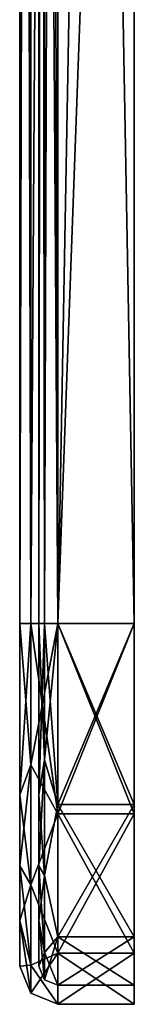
# Model space of a CAD drawing. Header units: millimetres. Extents: x -83 to 0, y -130 to 130.
# Tile 1 of 84: x -6 to 0, y -130 to -78. Entities that reach past the tile are written whole.
import ezdxf

# ---------------------------------------------------------------- set-up
doc = ezdxf.new("R2010")
doc.units = ezdxf.units.MM
doc.header["$LTSCALE"] = 65.185185
for name, color, linetype in [('174', 7, 'CONTINUOUS'), ('175', 7, 'CONTINUOUS'), ('176', 7, 'CONTINUOUS'), ('178', 7, 'CONTINUOUS'), ('179', 7, 'CONTINUOUS'), ('180', 7, 'CONTINUOUS'), ('181', 7, 'CONTINUOUS'), ('182', 7, 'CONTINUOUS'), ('183', 7, 'CONTINUOUS'), ('184', 7, 'CONTINUOUS'), ('185', 7, 'CONTINUOUS'), ('188', 7, 'CONTINUOUS'), ('189', 7, 'CONTINUOUS'), ('228', 7, 'CONTINUOUS'), ('229', 7, 'CONTINUOUS'), ('230', 7, 'CONTINUOUS'), ('231', 7, 'CONTINUOUS'), ('232', 7, 'CONTINUOUS'), ('234', 7, 'CONTINUOUS'), ('238', 7, 'CONTINUOUS'), ('239', 7, 'CONTINUOUS'), ('240', 7, 'CONTINUOUS'), ('241', 7, 'CONTINUOUS')]:
    doc.layers.add(name, color=color, linetype=linetype)

msp = doc.modelspace()

# ---------------------------------------------------------------- linework, layer by layer
at = {"layer": '174', "linetype": 'CONTINUOUS'}
for points in [[(0, 110, -49), (-4, 110, -49), (-4, -110, -49), (0, 110, -49)], [(0, 0, -49), (0, 110, -49), (-4, -110, -49), (0, 0, -49)], [(0, -110, -49), (0, 0, -49), (-4, -110, -49), (0, -110, -49)]]:
    msp.add_3dface(points, dxfattribs=at)
at = {"layer": '175', "linetype": 'CONTINUOUS'}
for points in [[(0, -129, -30), (-4, -129, -30), (-4, -129, 30), (0, -129, -30)], [(0, -129, 30), (0, -129, -30), (-4, -129, 30), (0, -129, 30)]]:
    msp.add_3dface(points, dxfattribs=at)
at = {"layer": '176', "linetype": 'CONTINUOUS'}
for points in [[(0, -110, 49), (-4, -110, 49), (-4, 110, 49), (0, -110, 49)], [(0, 0, 49), (0, -110, 49), (-4, 110, 49), (0, 0, 49)]]:
    msp.add_3dface(points, dxfattribs=at)
at = {"layer": '178', "linetype": 'CONTINUOUS'}
for points in [[(-4, -110, -50), (-4, 110, -50), (0, -110, -50), (-4, -110, -50)], [(0, -110, -50), (-4, 110, -50), (0, 0, -50), (0, -110, -50)]]:
    msp.add_3dface(points, dxfattribs=at)
at = {"layer": '179', "linetype": 'CONTINUOUS'}
for points in [[(-4, -130, 30), (-4, -130, -30), (0, -130, 30), (-4, -130, 30)], [(0, -130, 30), (-4, -130, -30), (0, -130, -30), (0, -130, 30)]]:
    msp.add_3dface(points, dxfattribs=at)
at = {"layer": '180', "linetype": 'CONTINUOUS'}
for points in [[(-4, 110, 50), (-4, -110, 50), (0, 110, 50), (-4, 110, 50)], [(0, 110, 50), (-4, -110, 50), (0, 0, 50), (0, 110, 50)], [(0, 0, 50), (-4, -110, 50), (0, -110, 50), (0, 0, 50)]]:
    msp.add_3dface(points, dxfattribs=at)
at = {"layer": '181', "linetype": 'CONTINUOUS'}
for points in [[(0, 0, -49), (0, -110, -49), (0, 0, -50), (0, 0, -49)], [(0, -110, -49), (0, -110, -50), (0, 0, -50), (0, -110, -49)], [(0, -110, 49), (0, 0, 49), (0, -110, 50), (0, -110, 49)], [(0, 0, 49), (0, 0, 50), (0, -110, 50), (0, 0, 49)], [(0, -110, -50), (0, -110, -49), (0, -119.5, -46.454), (0, -110, -50)], [(0, -110, 49), (0, -110, 50), (0, -120, 47.32), (0, -110, 49)], [(0, -110, 49), (0, -120, 47.32), (0, -119.5, 46.454), (0, -110, 49)], [(0, -120, -47.32), (0, -110, -50), (0, -119.5, -46.454), (0, -120, -47.32)], [(0, -119.5, 46.454), (0, -120, 47.32), (0, -126.454, 39.5), (0, -119.5, 46.454)], [(0, -126.454, -39.5), (0, -120, -47.32), (0, -119.5, -46.454), (0, -126.454, -39.5)], [(0, -120, 47.32), (0, -127.32, 40), (0, -126.454, 39.5), (0, -120, 47.32)], [(0, -127.32, -40), (0, -120, -47.32), (0, -126.454, -39.5), (0, -127.32, -40)], [(0, -129, -30), (0, -127.32, -40), (0, -126.454, -39.5), (0, -129, -30)], [(0, -127.32, 40), (0, -129, 30), (0, -126.454, 39.5), (0, -127.32, 40)], [(0, -129, -30), (0, -130, -30), (0, -127.32, -40), (0, -129, -30)], [(0, -130, 30), (0, -129, 30), (0, -127.32, 40), (0, -130, 30)], [(0, -129, -30), (0, -129, 30), (0, -130, 30), (0, -129, -30)], [(0, -129, -30), (0, -130, 30), (0, -130, -30), (0, -129, -30)]]:
    msp.add_3dface(points, dxfattribs=at)
at = {"layer": '182', "linetype": 'CONTINUOUS'}
for points in [[(-5, -110, -48), (-5, 110, -48), (-5, -39, -27.482), (-5, -110, -48)], [(-5, 110, 48), (-5, -110, 48), (-5, 41, 27.482), (-5, 110, 48)], [(-5, 41, 27.482), (-5, -110, 48), (-5, 27.422, 24.455), (-5, 41, 27.482)], [(-5, 27.422, 24.455), (-5, -110, 48), (-5, 17.062, 15.169), (-5, 27.422, 24.455)], [(-5, 17.062, 15.169), (-5, -110, 48), (-5, -39, 27.482), (-5, 17.062, 15.169)], [(-5, -52.578, -24.455), (-5, -110, -48), (-5, -39, -27.482), (-5, -52.578, -24.455)], [(-5, -39, 27.482), (-5, -110, 48), (-5, -52.578, 24.455), (-5, -39, 27.482)], [(-5, -62.938, -15.169), (-5, -110, -48), (-5, -52.578, -24.455), (-5, -62.938, -15.169)], [(-5, -52.578, 24.455), (-5, -110, 48), (-5, -62.938, 15.169), (-5, -52.578, 24.455)], [(-5, -110, 48), (-5, -110, -48), (-5, -62.938, -15.169), (-5, -110, 48)], [(-5, -67.427, -2), (-5, -110, 48), (-5, -62.938, -15.169), (-5, -67.427, -2)], [(-5, -62.938, 15.169), (-5, -110, 48), (-5, -67.427, 2), (-5, -62.938, 15.169)], [(-5, -110, 48), (-5, -67.427, -2), (-5, -67.427, 2), (-5, -110, 48)], [(-5, -118.993, -45.593), (-5, -110, -48), (-5, -118.993, 45.593), (-5, -118.993, -45.593)], [(-5, -118.993, 45.593), (-5, -110, -48), (-5, -110, 48), (-5, -118.993, 45.593)], [(-5, -122.728, -42.728), (-5, -118.993, -45.593), (-5, -122.728, 42.728), (-5, -122.728, -42.728)], [(-5, -122.728, 42.728), (-5, -118.993, -45.593), (-5, -118.993, 45.593), (-5, -122.728, 42.728)], [(-5, -125.593, -38.993), (-5, -122.728, -42.728), (-5, -125.593, 38.993), (-5, -125.593, -38.993)], [(-5, -125.593, 38.993), (-5, -122.728, -42.728), (-5, -122.728, 42.728), (-5, -125.593, 38.993)], [(-5, -128, -30), (-5, -125.593, -38.993), (-5, -128, 30), (-5, -128, -30)], [(-5, -128, 30), (-5, -125.593, -38.993), (-5, -125.593, 38.993), (-5, -128, 30)]]:
    msp.add_3dface(points, dxfattribs=at)
at = {"layer": '183', "linetype": 'CONTINUOUS'}
for points in [[(-6, -110, -48), (-6, 40, -20.5), (-6, 110, -48), (-6, -110, -48)], [(-6, 110, 48), (-6, -40, 20.5), (-6, -110, 48), (-6, 110, 48)], [(-6, 29.75, -17.753), (-6, 40, -20.5), (-6, -110, -48), (-6, 29.75, -17.753)], [(-6, 22.247, -10.25), (-6, 29.75, -17.753), (-6, -110, -48), (-6, 22.247, -10.25)], [(-6, 19.5), (-6, 22.247, -10.25), (-6, -110, -48), (-6, 19.5)], [(-6, -29.75, -17.753), (-6, 19.5), (-6, -110, -48), (-6, -29.75, -17.753)], [(-6, -40, -20.5), (-6, -29.75, -17.753), (-6, -110, -48), (-6, -40, -20.5)], [(-6, -50.25, -17.753), (-6, -40, -20.5), (-6, -110, -48), (-6, -50.25, -17.753)], [(-6, -40, 20.5), (-6, -50.25, 17.753), (-6, -110, 48), (-6, -40, 20.5)], [(-6, -50.25, 17.753), (-6, -57.753, 10.25), (-6, -110, 48), (-6, -50.25, 17.753)], [(-6, -57.753, -10.25), (-6, -50.25, -17.753), (-6, -110, -48), (-6, -57.753, -10.25)], [(-6, -57.753, 10.25), (-6, -60.5), (-6, -110, -48), (-6, -57.753, 10.25)], [(-6, -110, 48), (-6, -57.753, 10.25), (-6, -110, -48), (-6, -110, 48)], [(-6, -60.5), (-6, -57.753, -10.25), (-6, -110, -48), (-6, -60.5)], [(-6, -118.993, 45.592), (-6, -110, 48), (-6, -118.993, -45.592), (-6, -118.993, 45.592)], [(-6, -118.993, -45.592), (-6, -110, 48), (-6, -110, -48), (-6, -118.993, -45.592)], [(-6, -122.728, 42.728), (-6, -118.993, 45.592), (-6, -122.728, -42.728), (-6, -122.728, 42.728)], [(-6, -122.728, -42.728), (-6, -118.993, 45.592), (-6, -118.993, -45.592), (-6, -122.728, -42.728)], [(-6, -125.592, 38.993), (-6, -122.728, 42.728), (-6, -125.592, -38.993), (-6, -125.592, 38.993)], [(-6, -125.592, -38.993), (-6, -122.728, 42.728), (-6, -122.728, -42.728), (-6, -125.592, -38.993)], [(-6, -128, 30), (-6, -125.592, 38.993), (-6, -128, -30), (-6, -128, 30)], [(-6, -128, -30), (-6, -125.592, 38.993), (-6, -125.592, -38.993), (-6, -128, -30)]]:
    msp.add_3dface(points, dxfattribs=at)
at = {"layer": '184', "linetype": 'CONTINUOUS'}
for points in [[(0, -110, -49), (-4, -110, -49), (-4, -119.5, -46.454), (0, -110, -49)], [(0, -119.5, -46.454), (0, -110, -49), (-4, -119.5, -46.454), (0, -119.5, -46.454)], [(0, -126.454, -39.5), (0, -119.5, -46.454), (-4, -126.454, -39.5), (0, -126.454, -39.5)], [(-4, -126.454, -39.5), (0, -119.5, -46.454), (-4, -119.5, -46.454), (-4, -126.454, -39.5)], [(-4, -129, -30), (0, -129, -30), (0, -126.454, -39.5), (-4, -129, -30)], [(-4, -129, -30), (0, -126.454, -39.5), (-4, -126.454, -39.5), (-4, -129, -30)]]:
    msp.add_3dface(points, dxfattribs=at)
at = {"layer": '185', "linetype": 'CONTINUOUS'}
for points in [[(-4, -110, 49), (0, -110, 49), (0, -119.5, 46.454), (-4, -110, 49)], [(-4, -110, 49), (0, -119.5, 46.454), (-4, -119.5, 46.454), (-4, -110, 49)], [(0, -119.5, 46.454), (0, -126.454, 39.5), (-4, -119.5, 46.454), (0, -119.5, 46.454)], [(-4, -119.5, 46.454), (0, -126.454, 39.5), (-4, -126.454, 39.5), (-4, -119.5, 46.454)], [(0, -129, 30), (-4, -129, 30), (-4, -126.454, 39.5), (0, -129, 30)], [(0, -126.454, 39.5), (0, -129, 30), (-4, -126.454, 39.5), (0, -126.454, 39.5)]]:
    msp.add_3dface(points, dxfattribs=at)
at = {"layer": '188', "linetype": 'CONTINUOUS'}
for points in [[(-4, -110, -50), (0, -110, -50), (0, -120, -47.32), (-4, -110, -50)], [(-4, -110, -50), (0, -120, -47.32), (-4, -120, -47.321), (-4, -110, -50)], [(0, -120, -47.32), (0, -127.32, -40), (-4, -120, -47.321), (0, -120, -47.32)], [(-4, -120, -47.321), (0, -127.32, -40), (-4, -127.321, -40), (-4, -120, -47.321)], [(0, -127.32, -40), (0, -130, -30), (-4, -127.321, -40), (0, -127.32, -40)], [(0, -130, -30), (-4, -130, -30), (-4, -127.321, -40), (0, -130, -30)]]:
    msp.add_3dface(points, dxfattribs=at)
at = {"layer": '189', "linetype": 'CONTINUOUS'}
for points in [[(0, -110, 50), (-4, -110, 50), (-4, -120, 47.321), (0, -110, 50)], [(0, -120, 47.32), (0, -110, 50), (-4, -120, 47.321), (0, -120, 47.32)], [(0, -127.32, 40), (0, -120, 47.32), (-4, -127.321, 40), (0, -127.32, 40)], [(-4, -127.321, 40), (0, -120, 47.32), (-4, -120, 47.321), (-4, -127.321, 40)], [(-4, -130, 30), (0, -130, 30), (0, -127.32, 40), (-4, -130, 30)], [(-4, -130, 30), (0, -127.32, 40), (-4, -127.321, 40), (-4, -130, 30)]]:
    msp.add_3dface(points, dxfattribs=at)
at = {"layer": '228', "linetype": 'CONTINUOUS'}
for points in [[(-6, 110, 48), (-6, -110, 48), (-5.414, -110, 49.414), (-6, 110, 48)], [(-5.414, 110, 49.414), (-6, 110, 48), (-5.414, -110, 49.414), (-5.414, 110, 49.414)], [(-4, -110, 50), (-4, 110, 50), (-5.414, 110, 49.414), (-4, -110, 50)], [(-4, -110, 50), (-5.414, 110, 49.414), (-5.414, -110, 49.414), (-4, -110, 50)]]:
    msp.add_3dface(points, dxfattribs=at)
at = {"layer": '229', "linetype": 'CONTINUOUS'}
for points in [[(-6, -110, 48), (-6, -118.993, 45.592), (-5.414, -110, 49.414), (-6, -110, 48)], [(-5.414, -110, 49.414), (-6, -118.993, 45.592), (-5.414, -117.429, 47.936), (-5.414, -110, 49.414)], [(-4, -120, 47.321), (-4, -110, 50), (-5.414, -117.429, 47.936), (-4, -120, 47.321)], [(-4, -110, 50), (-5.414, -110, 49.414), (-5.414, -117.429, 47.936), (-4, -110, 50)], [(-6, -118.993, 45.592), (-6, -122.728, 42.728), (-5.414, -117.429, 47.936), (-6, -118.993, 45.592)], [(-5.414, -117.429, 47.936), (-6, -122.728, 42.728), (-5.414, -123.728, 43.728), (-5.414, -117.429, 47.936)], [(-4, -120, 47.321), (-5.414, -117.429, 47.936), (-5.414, -123.728, 43.728), (-4, -120, 47.321)], [(-4, -127.321, 40), (-4, -120, 47.321), (-5.414, -123.728, 43.728), (-4, -127.321, 40)], [(-6, -122.728, 42.728), (-6, -125.592, 38.993), (-5.414, -123.728, 43.728), (-6, -122.728, 42.728)], [(-5.414, -123.728, 43.728), (-6, -125.592, 38.993), (-5.414, -127.936, 37.429), (-5.414, -123.728, 43.728)], [(-4, -127.321, 40), (-5.414, -123.728, 43.728), (-5.414, -127.936, 37.429), (-4, -127.321, 40)], [(-6, -125.592, 38.993), (-6, -128, 30), (-5.414, -127.936, 37.429), (-6, -125.592, 38.993)], [(-4, -130, 30), (-4, -127.321, 40), (-5.414, -129.414, 30), (-4, -130, 30)], [(-4, -127.321, 40), (-5.414, -127.936, 37.429), (-5.414, -129.414, 30), (-4, -127.321, 40)], [(-5.414, -127.936, 37.429), (-6, -128, 30), (-5.414, -129.414, 30), (-5.414, -127.936, 37.429)]]:
    msp.add_3dface(points, dxfattribs=at)
at = {"layer": '230', "linetype": 'CONTINUOUS'}
for points in [[(-6, -128, 30), (-6, -128, -30), (-5.414, -129.414, -30), (-6, -128, 30)], [(-5.414, -129.414, 30), (-6, -128, 30), (-5.414, -129.414, -30), (-5.414, -129.414, 30)], [(-4, -130, -30), (-4, -130, 30), (-5.414, -129.414, 30), (-4, -130, -30)], [(-4, -130, -30), (-5.414, -129.414, 30), (-5.414, -129.414, -30), (-4, -130, -30)]]:
    msp.add_3dface(points, dxfattribs=at)
at = {"layer": '231', "linetype": 'CONTINUOUS'}
for points in [[(-6, -118.993, -45.592), (-6, -110, -48), (-5.414, -117.429, -47.936), (-6, -118.993, -45.592)], [(-5.414, -117.429, -47.936), (-6, -110, -48), (-5.414, -110, -49.414), (-5.414, -117.429, -47.936)], [(-4, -110, -50), (-4, -120, -47.321), (-5.414, -110, -49.414), (-4, -110, -50)], [(-4, -120, -47.321), (-5.414, -117.429, -47.936), (-5.414, -110, -49.414), (-4, -120, -47.321)], [(-5.414, -123.728, -43.728), (-6, -118.993, -45.592), (-5.414, -117.429, -47.936), (-5.414, -123.728, -43.728)], [(-4, -120, -47.321), (-5.414, -123.728, -43.728), (-5.414, -117.429, -47.936), (-4, -120, -47.321)], [(-6, -122.728, -42.728), (-6, -118.993, -45.592), (-5.414, -123.728, -43.728), (-6, -122.728, -42.728)], [(-4, -120, -47.321), (-4, -127.321, -40), (-5.414, -123.728, -43.728), (-4, -120, -47.321)], [(-6, -125.592, -38.993), (-6, -122.728, -42.728), (-5.414, -127.936, -37.429), (-6, -125.592, -38.993)], [(-5.414, -127.936, -37.429), (-6, -122.728, -42.728), (-5.414, -123.728, -43.728), (-5.414, -127.936, -37.429)], [(-4, -127.321, -40), (-5.414, -127.936, -37.429), (-5.414, -123.728, -43.728), (-4, -127.321, -40)], [(-6, -128, -30), (-6, -125.592, -38.993), (-5.414, -129.414, -30), (-6, -128, -30)], [(-5.414, -129.414, -30), (-6, -125.592, -38.993), (-5.414, -127.936, -37.429), (-5.414, -129.414, -30)], [(-4, -127.321, -40), (-4, -130, -30), (-5.414, -127.936, -37.429), (-4, -127.321, -40)], [(-4, -130, -30), (-5.414, -129.414, -30), (-5.414, -127.936, -37.429), (-4, -130, -30)]]:
    msp.add_3dface(points, dxfattribs=at)
at = {"layer": '232', "linetype": 'CONTINUOUS'}
for points in [[(-6, -110, -48), (-6, 110, -48), (-5.414, 110, -49.414), (-6, -110, -48)], [(-5.414, -110, -49.414), (-6, -110, -48), (-5.414, 110, -49.414), (-5.414, -110, -49.414)], [(-4, 110, -50), (-4, -110, -50), (-5.414, -110, -49.414), (-4, 110, -50)], [(-4, 110, -50), (-5.414, -110, -49.414), (-5.414, 110, -49.414), (-4, 110, -50)]]:
    msp.add_3dface(points, dxfattribs=at)
at = {"layer": '234', "linetype": 'CONTINUOUS'}
for points in [[(-5, 110, -48), (-5, -110, -48), (-4.707, -110, -48.707), (-5, 110, -48)], [(-4.707, 110, -48.707), (-5, 110, -48), (-4.707, -110, -48.707), (-4.707, 110, -48.707)], [(-4, -110, -49), (-4, 110, -49), (-4.707, 110, -48.707), (-4, -110, -49)], [(-4, -110, -49), (-4.707, 110, -48.707), (-4.707, -110, -48.707), (-4, -110, -49)]]:
    msp.add_3dface(points, dxfattribs=at)
at = {"layer": '238', "linetype": 'CONTINUOUS'}
for points in [[(-5, -110, 48), (-5, 110, 48), (-4.707, 110, 48.707), (-5, -110, 48)], [(-5, -110, 48), (-4.707, 110, 48.707), (-4.707, -110, 48.707), (-5, -110, 48)], [(-4, 110, 49), (-4, -110, 49), (-4.707, -110, 48.707), (-4, 110, 49)], [(-4.707, 110, 48.707), (-4, 110, 49), (-4.707, -110, 48.707), (-4.707, 110, 48.707)]]:
    msp.add_3dface(points, dxfattribs=at)
at = {"layer": '239', "linetype": 'CONTINUOUS'}
for points in [[(-5, -118.993, 45.593), (-5, -110, 48), (-4.707, -117.159, 47.283), (-5, -118.993, 45.593)], [(-5, -110, 48), (-4.707, -110, 48.707), (-4.707, -117.159, 47.283), (-5, -110, 48)], [(-4, -110, 49), (-4, -119.5, 46.454), (-4.707, -110, 48.707), (-4, -110, 49)], [(-4.707, -110, 48.707), (-4, -119.5, 46.454), (-4.707, -117.159, 47.283), (-4.707, -110, 48.707)], [(-4.707, -123.228, 43.228), (-5, -118.993, 45.593), (-4.707, -117.159, 47.283), (-4.707, -123.228, 43.228)], [(-4, -119.5, 46.454), (-4.707, -123.228, 43.228), (-4.707, -117.159, 47.283), (-4, -119.5, 46.454)], [(-5, -122.728, 42.728), (-5, -118.993, 45.593), (-4.707, -123.228, 43.228), (-5, -122.728, 42.728)], [(-4, -119.5, 46.454), (-4, -126.454, 39.5), (-4.707, -123.228, 43.228), (-4, -119.5, 46.454)], [(-5, -125.593, 38.993), (-5, -122.728, 42.728), (-4.707, -127.283, 37.159), (-5, -125.593, 38.993)], [(-4.707, -127.283, 37.159), (-5, -122.728, 42.728), (-4.707, -123.228, 43.228), (-4.707, -127.283, 37.159)], [(-4, -126.454, 39.5), (-4.707, -127.283, 37.159), (-4.707, -123.228, 43.228), (-4, -126.454, 39.5)], [(-5, -128, 30), (-5, -125.593, 38.993), (-4.707, -128.707, 30), (-5, -128, 30)], [(-4.707, -128.707, 30), (-5, -125.593, 38.993), (-4.707, -127.283, 37.159), (-4.707, -128.707, 30)], [(-4, -126.454, 39.5), (-4, -129, 30), (-4.707, -127.283, 37.159), (-4, -126.454, 39.5)], [(-4, -129, 30), (-4.707, -128.707, 30), (-4.707, -127.283, 37.159), (-4, -129, 30)]]:
    msp.add_3dface(points, dxfattribs=at)
at = {"layer": '240', "linetype": 'CONTINUOUS'}
for points in [[(-5, -128, -30), (-5, -128, 30), (-4.707, -128.707, 30), (-5, -128, -30)], [(-5, -128, -30), (-4.707, -128.707, 30), (-4.707, -128.707, -30), (-5, -128, -30)], [(-4, -129, 30), (-4, -129, -30), (-4.707, -128.707, -30), (-4, -129, 30)], [(-4.707, -128.707, 30), (-4, -129, 30), (-4.707, -128.707, -30), (-4.707, -128.707, 30)]]:
    msp.add_3dface(points, dxfattribs=at)
at = {"layer": '241', "linetype": 'CONTINUOUS'}
for points in [[(-5, -110, -48), (-5, -118.993, -45.593), (-4.707, -110, -48.707), (-5, -110, -48)], [(-4.707, -110, -48.707), (-5, -118.993, -45.593), (-4.707, -117.159, -47.283), (-4.707, -110, -48.707)], [(-4, -119.5, -46.454), (-4, -110, -49), (-4.707, -117.159, -47.283), (-4, -119.5, -46.454)], [(-4, -110, -49), (-4.707, -110, -48.707), (-4.707, -117.159, -47.283), (-4, -110, -49)], [(-5, -118.993, -45.593), (-5, -122.728, -42.728), (-4.707, -117.159, -47.283), (-5, -118.993, -45.593)], [(-4.707, -117.159, -47.283), (-5, -122.728, -42.728), (-4.707, -123.228, -43.228), (-4.707, -117.159, -47.283)], [(-4, -119.5, -46.454), (-4.707, -117.159, -47.283), (-4.707, -123.228, -43.228), (-4, -119.5, -46.454)], [(-4, -126.454, -39.5), (-4, -119.5, -46.454), (-4.707, -123.228, -43.228), (-4, -126.454, -39.5)], [(-5, -122.728, -42.728), (-5, -125.593, -38.993), (-4.707, -123.228, -43.228), (-5, -122.728, -42.728)], [(-4.707, -123.228, -43.228), (-5, -125.593, -38.993), (-4.707, -127.283, -37.159), (-4.707, -123.228, -43.228)], [(-4, -126.454, -39.5), (-4.707, -123.228, -43.228), (-4.707, -127.283, -37.159), (-4, -126.454, -39.5)], [(-5, -125.593, -38.993), (-5, -128, -30), (-4.707, -127.283, -37.159), (-5, -125.593, -38.993)], [(-4, -129, -30), (-4, -126.454, -39.5), (-4.707, -128.707, -30), (-4, -129, -30)], [(-4.707, -128.707, -30), (-4, -126.454, -39.5), (-4.707, -127.283, -37.159), (-4.707, -128.707, -30)], [(-5, -128, -30), (-4.707, -128.707, -30), (-4.707, -127.283, -37.159), (-5, -128, -30)]]:
    msp.add_3dface(points, dxfattribs=at)

doc.saveas('drawing.dxf')
